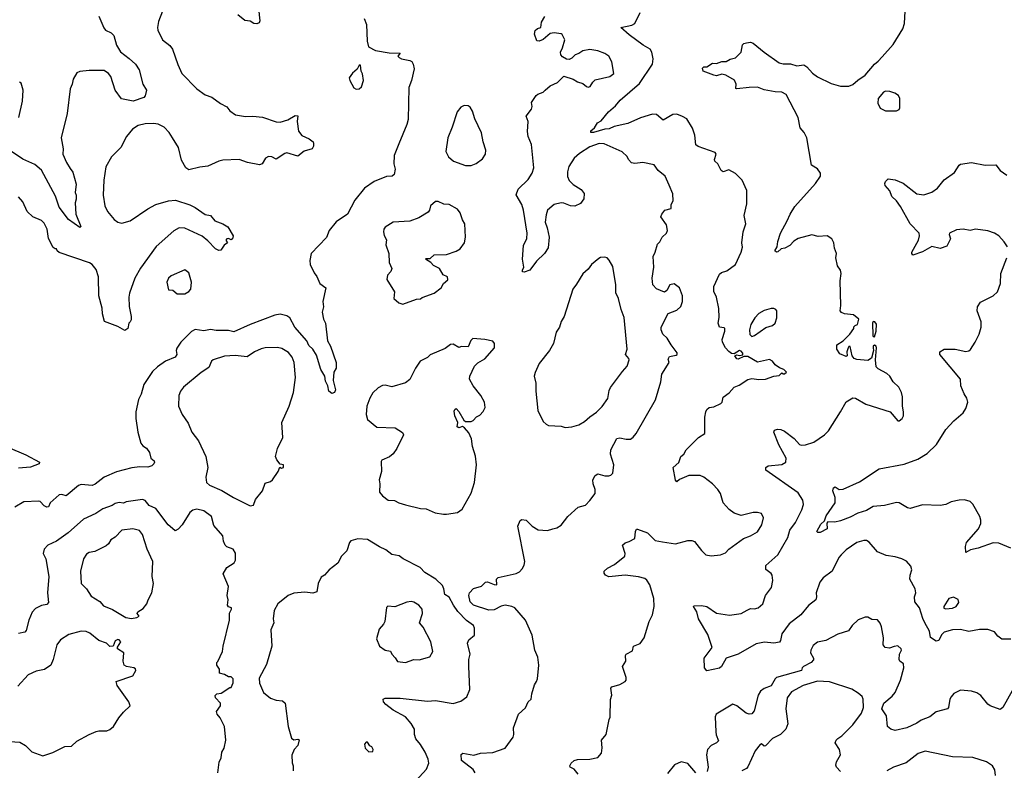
# Model space of a CAD drawing. Extents: x 1954683 to 2060285, y 904798 to 1016299.
# Tile 167 of 256: x 2044605 to 2051826, y 940963 to 946472. Entities that reach past the tile are written whole.
import ezdxf

# ---------------------------------------------------------------- set-up
doc = ezdxf.new("R2010")
doc.units = 0

msp = doc.modelspace()

# ---------------------------------------------------------------- linework, layer by layer
at = {"layer": '0CON10XD'}
for points in [[(2045185, 946497.5), (2045222.6, 946412.6), (2045235, 946396), (2045275, 946375.7), (2045295.4, 946355.4), (2045315.5, 946285), (2045345, 946235.8), (2045408.7, 946188.7), (2045454, 946145), (2045482, 946105), (2045508.3, 945998.3), (2045534.2, 945955), (2045525.7, 945914.3), (2045515, 945901.2), (2045436.1, 945873.9), (2045351.7, 945891.7), (2045305, 945956.2), (2045272.5, 946055), (2045256.3, 946076.3), (2045225, 946098.5), (2045115, 946099.1), (2045045, 946092), (2045025, 946081.2), (2044995.8, 946035), (2044990, 946000), (2044974, 945965), (2044951.9, 945785), (2044910, 945605), (2044924, 945525), (2044922, 945485), (2044947.1, 945425), (2044975, 945380), (2044993.9, 945353.9), (2045020, 945265), (2045012.5, 945205), (2045020, 945185), (2045020, 945155), (2045012, 945128), (2045016, 945045), (2045053.3, 944955), (2045045, 944946.7), (2044963.1, 945005), (2044895, 945095.7), (2044867, 945177), (2044765, 945367.1), (2044715, 945410.5), (2044628.9, 945448.9), (2044544.4, 945504.4)], [(2045653.3, 946535), (2045622, 946458), (2045615.8, 946415), (2045618, 946395), (2045653.3, 946325), (2045705, 946282.9), (2045726.5, 946255), (2045764.5, 946144.5), (2045795, 946076.7), (2045905, 945964), (2045965, 945922), (2046012.7, 945902.7), (2046077.7, 945857.7), (2046125, 945833.3), (2046145, 945803.3), (2046187.5, 945775), (2046261.7, 945761.7), (2046315.6, 945764.4), (2046385, 945757.1), (2046485, 945722.9), (2046515, 945720), (2046571.5, 945738.5), (2046625, 945770), (2046645, 945767.5), (2046640, 945725), (2046650, 945655), (2046675, 945622), (2046727.6, 945597.6), (2046757.5, 945575), (2046760, 945565), (2046760, 945545), (2046750, 945525), (2046691.7, 945508.3), (2046645, 945470), (2046565, 945494.2), (2046548.8, 945491.2), (2046485, 945447.5), (2046455, 945466.7), (2046430.7, 945469.3), (2046407.5, 945455), (2046382.5, 945415), (2046363.6, 945406.4), (2046274.3, 945424.3), (2046215, 945446), (2046095, 945442), (2046065, 945434.2), (2045985, 945396.7), (2045925, 945390.8), (2045845, 945370), (2045824.2, 945384.2), (2045790.9, 945440.9), (2045768.6, 945535), (2045725.8, 945605.8)], [(2046355.4, 946555), (2046367, 946463), (2046360, 946450), (2046345, 946441.2), (2046322.5, 946445), (2046295, 946460.8), (2046255, 946467.1), (2046205, 946508.6)], [(2048515, 942736.2), (2048545, 942743.3), (2048575, 942763.3), (2048624.5, 942825.5), (2048700, 942895), (2048755, 942910), (2048787.4, 942942.6), (2048824.2, 942995), (2048824.2, 943025), (2048810, 943065), (2048807.5, 943095), (2048825, 943126.7), (2048845, 943138), (2048895, 943123.3), (2048925, 943123.5), (2048940.9, 943129.1), (2048955, 943143.3), (2048962.9, 943205), (2048937.7, 943282.3), (2048939.2, 943315), (2048985, 943398), (2049005, 943404.2), (2049053, 943393), (2049085, 943393.3), (2049105, 943407.5), (2049125, 943434.2), (2049268.7, 943681.3), (2049305.8, 943815), (2049315, 943870), (2049368.5, 943955), (2049361.7, 943981.7), (2049370.4, 943999.6), (2049418.9, 944011.1), (2049425.6, 944015), (2049427.1, 944027.1), (2049382.5, 944085), (2049354.3, 944134.3), (2049322, 944165), (2049310, 944195), (2049310, 944215), (2049360, 944315), (2049425, 944340.8), (2049452.6, 944367.4), (2049466.2, 944405), (2049466.7, 944445), (2049443.7, 944503.7), (2049405, 944532.7), (2049373.3, 944526.7), (2049351.8, 944485), (2049335, 944471.8), (2049275, 944495.7), (2049249.4, 944525), (2049244.4, 944575), (2049255.6, 944655), (2049250, 944735), (2049265.8, 944765), (2049282, 944825), (2049298.8, 944841.2), (2049316.7, 944875), (2049348, 944905), (2049356, 944925), (2049347.7, 944967.7), (2049306.7, 945025), (2049313.8, 945045), (2049335.9, 945074.1), (2049382.5, 945087.5), (2049383.3, 945115), (2049397.7, 945142.3), (2049393.8, 945195), (2049368.1, 945258.1), (2049338, 945325), (2049288, 945365), (2049257.5, 945407.5), (2049175, 945424.4), (2049115, 945416.9), (2049092.1, 945422.1), (2049068.8, 945445), (2049058.8, 945468.8), (2049023, 945503), (2048891.2, 945561.2), (2048855, 945563.7), (2048785, 945540), (2048709.8, 945490.2), (2048671.3, 945455), (2048632, 945395), (2048621.5, 945355), (2048622.6, 945322.6), (2048635, 945291.4), (2048665, 945263.1), (2048722, 945225), (2048745, 945196.7), (2048741.7, 945158.3), (2048717.3, 945122.7), (2048675, 945104.2), (2048645, 945106), (2048595, 945125.8), (2048575, 945127.5), (2048525, 945115.6), (2048476.2, 945075), (2048465, 945040), (2048458, 944985), (2048474.3, 944945), (2048487.1, 944877.1), (2048481.4, 944798.6), (2048454.3, 944755.7), (2048395, 944700), (2048345, 944633.3), (2048305, 944618.8), (2048292, 944622), (2048291.2, 944635), (2048301.2, 944655), (2048292.9, 944715), (2048300, 944815), (2048324.4, 944865.6), (2048326.5, 944905), (2048300.4, 945075), (2048286.8, 945116.8), (2048246.1, 945186.1), (2048260.9, 945229.1), (2048335, 945298.8), (2048364.3, 945345), (2048375.5, 945385), (2048357.4, 945557.4), (2048333.3, 945615), (2048328.3, 945651.7), (2048334, 945725), (2048318.6, 945765), (2048358.2, 945815), (2048363.6, 945835), (2048359.4, 945865), (2048392, 945915), (2048405, 945926), (2048445, 945940), (2048457.5, 945955), (2048495, 945988), (2048548.8, 946011.2), (2048595, 946056.7), (2048665, 946036.7), (2048695, 946016.2), (2048734.2, 946004.2), (2048761.2, 945981.2), (2048775, 945976.7), (2048787.7, 945982.3), (2048807.5, 946015), (2048825, 946030), (2048934, 946056), (2048961.7, 946078.3), (2048946.4, 946163.6), (2048925.6, 946205.6), (2048896.7, 946225), (2048845, 946242.9), (2048785, 946252.5), (2048735.9, 946244.1), (2048705, 946223.8), (2048677.5, 946215), (2048655, 946190), (2048635, 946180), (2048615, 946182.5), (2048585, 946200), (2048573.3, 946215), (2048570, 946235), (2048586.7, 946265), (2048602.5, 946325), (2048583.6, 946363.6), (2048575, 946368.8), (2048525, 946375.7), (2048495, 946370), (2048445, 946325.8), (2048415, 946314), (2048398, 946318), (2048380.8, 946365), (2048385.9, 946394.1), (2048401.7, 946408.3), (2048426.7, 946415), (2048430.8, 946455), (2048456, 946495)], [(2049075, 946360.5), (2049012.5, 946415), (2049095, 946433.3), (2049116.4, 946443.6), (2049155, 946526.2)], [(2050215.6, 944794.4), (2050190.6, 944789.4), (2050165, 944768.8), (2050155, 944766.7), (2050143.8, 944775), (2050160, 944805), (2050163.8, 944845), (2050184.2, 944905), (2050234.4, 944995), (2050254.4, 945045), (2050289.3, 945100.7), (2050440.5, 945269.5), (2050477.5, 945325), (2050477, 945347), (2050455, 945377.5), (2050412.5, 945405), (2050378, 945605), (2050358, 945645), (2050329.5, 945679.5), (2050315.3, 945755.3), (2050225, 945924.4), (2050195, 945940.4), (2050145, 945942.7), (2050065, 945957.9), (2050015, 945976.4), (2049954.4, 945975.6), (2049863.8, 945963.8), (2049857.5, 945967.5), (2049858.6, 945998.6), (2049847.8, 946027.8), (2049783.8, 946065), (2049755, 946073.1), (2049715, 946060.8), (2049695, 946064.2), (2049617.5, 946095), (2049613.6, 946116.4), (2049623, 946127), (2049645, 946127.5), (2049685, 946153.3), (2049715, 946150), (2049755, 946166.7), (2049785, 946166.7), (2049815, 946183.3), (2049855, 946193.3), (2049897, 946233), (2049905, 946287.5), (2049915, 946297.5), (2049935, 946303.3), (2049965, 946306.7), (2049985, 946300), (2050065, 946234), (2050175, 946156.9), (2050205, 946148.9), (2050258.3, 946148.3), (2050305, 946134.4), (2050355, 946140), (2050377, 946127), (2050420.2, 946080.2), (2050455, 946052.9), (2050555, 946003.1), (2050625, 945984.4), (2050685, 945984), (2050714.1, 945995.9), (2050751.2, 946028.8), (2050805.7, 946064.3), (2050873, 946147), (2050901.7, 946168.3), (2050929.2, 946200.8), (2051010.3, 946289.7), (2051081.2, 946405), (2051093.8, 946445), (2051098, 946535)], [(2047130.7, 946480.7), (2047147.3, 946437.3), (2047153.8, 946313.8), (2047163.9, 946273.9), (2047215, 946245.6), (2047315, 946230), (2047395, 946226.7), (2047377.5, 946205), (2047386.7, 946195), (2047405, 946184.3), (2047465, 946173.8), (2047480, 946165), (2047491.2, 946145), (2047497.7, 946112.3), (2047478, 946025), (2047459.2, 945975), (2047455, 945740), (2047445, 945702.5), (2047385, 945560), (2047352, 945475), (2047349.2, 945415), (2047358, 945375), (2047350, 945335), (2047335.7, 945324.3), (2047295, 945320.6), (2047203.3, 945285), (2047133.4, 945236.6), (2047062.2, 945147.8), (2047010, 945045), (2046925, 944988), (2046874.3, 944925.7), (2046855, 944873.8), (2046743.3, 944755), (2046733.3, 944705), (2046736.2, 944675), (2046764.3, 944614.3), (2046785, 944587.5), (2046805.9, 944535.9), (2046850, 944505), (2046827, 944403), (2046833.3, 944365), (2046824, 944325), (2046833, 944273), (2046847.5, 944245), (2046863.1, 944115), (2046884.3, 944075), (2046926.2, 943955), (2046926.7, 943915), (2046907.5, 943885), (2046903.9, 943823.9), (2046921.2, 943755), (2046912.5, 943735), (2046895, 943729.2), (2046871.4, 943745), (2046865.8, 943785), (2046848.7, 943818.7), (2046842, 943855), (2046813.9, 943903.9), (2046780.8, 944010.8), (2046754, 944054), (2046725, 944081.9), (2046709.5, 944115), (2046623.8, 944215), (2046585, 944284.3), (2046565, 944299.6), (2046515, 944310), (2046476.1, 944303.9), (2046295, 944234.5), (2046175, 944180.6), (2046135, 944190), (2046045, 944190.6), (2046005, 944198.8), (2045955, 944187.5), (2045892, 944198), (2045865, 944183.8), (2045787.5, 944105), (2045757.9, 944062.1), (2045752.9, 944045), (2045756.4, 944015), (2045745, 943995.6), (2045674, 943965), (2045616.2, 943925), (2045579.7, 943890.3), (2045515.8, 943795), (2045495.7, 943724.3), (2045476, 943685), (2045456.2, 943595), (2045456, 943545), (2045470, 943445), (2045493.9, 943363.9), (2045507.5, 943345), (2045535, 943326.7), (2045556.7, 943295), (2045566.7, 943255), (2045590, 943235), (2045593.8, 943225), (2045588.8, 943211.2), (2045572.7, 943197.3), (2045545, 943187.5), (2045485, 943189.4), (2045426.8, 943183.2), (2045315.5, 943154.5), (2045225, 943114.3), (2045158, 943062), (2045137.2, 943052.8), (2045055, 943060.9), (2045036.7, 943053.3), (2044945, 942976.7), (2044915, 942987.8), (2044895, 942985.7), (2044829.2, 942925), (2044815, 942896.2), (2044805, 942894.3), (2044785, 942904.4), (2044755.8, 942935), (2044745, 942938.2), (2044635, 942934), (2044568, 942895)], [(2048700, 940935), (2048670.3, 940970.3), (2048642.5, 940985), (2048640, 940995), (2048650, 941015), (2048672.5, 941035), (2048695, 941041.2), (2048785, 941045.7), (2048844.1, 941055.9), (2048872.4, 941087.6), (2048877.1, 941127.1), (2048871.9, 941185), (2048906.7, 941225), (2048927.5, 941335), (2048936.1, 941353.9), (2048937, 941483), (2048947.5, 941515), (2048940, 941565), (2048947.5, 941575), (2049005, 941592), (2049045.9, 941614.1), (2049053.3, 941625), (2049053.3, 941645), (2049043.8, 941673.8), (2049026.7, 941725), (2049050, 941765), (2049047.5, 941805), (2049052.5, 941815), (2049099.5, 941840.5), (2049106, 941874), (2049155, 941893.8), (2049184.2, 941935.8), (2049222, 942055), (2049246.8, 942103.2), (2049258.1, 942165), (2049254.4, 942225), (2049225.5, 942325), (2049205, 942358), (2049190, 942370), (2049142.6, 942382.6), (2049045, 942395.4), (2048925, 942381.9), (2048900, 942395), (2048890.7, 942410.7), (2048892, 942425), (2048915, 942445.8), (2048966.6, 942473.4), (2049043.3, 942535), (2049046.2, 942555), (2049026.7, 942615), (2049045, 942633.3), (2049075, 942641.2), (2049115.8, 942664.2), (2049120, 942715), (2049128, 942732), (2049135, 942734), (2049208, 942705), (2049265, 942649.2), (2049318.8, 942638.8), (2049415, 942624), (2049505, 942648.8), (2049535, 942650), (2049555, 942641.2), (2049605.7, 942575.7), (2049637.5, 942545), (2049675, 942536), (2049743.8, 942543.8), (2049780.5, 942559.5), (2049804.4, 942585.6), (2049912.5, 942665), (2049965, 942683.8), (2050015, 942713.8), (2050048.8, 942765), (2050058.8, 942815), (2050045, 942846.7), (2050015, 942856.2), (2049985, 942856), (2049895, 942832.5), (2049845, 942850), (2049807, 942877), (2049763.3, 942925), (2049743.8, 942995), (2049725, 943023.3), (2049685.7, 943065.7), (2049622.5, 943115), (2049595, 943126), (2049512.3, 943127.7), (2049445, 943097.5), (2049425, 943080), (2049413.6, 943093.6), (2049397.5, 943185), (2049438.3, 943221.7), (2049453.8, 943265), (2049475, 943282.5), (2049492.5, 943315), (2049582.5, 943405), (2049630, 943435), (2049628.8, 943555), (2049635.9, 943594.1), (2049645, 943610), (2049662.5, 943625), (2049695, 943630), (2049746.7, 943655), (2049756.7, 943665), (2049765, 943702.5), (2049807.7, 943732.3), (2049845, 943774), (2049880.3, 943789.7), (2049945, 943832), (2049975, 943838), (2050025, 943831.2), (2050075, 943833.3), (2050135, 943856.7), (2050175, 943860), (2050195, 943880), (2050203, 943873), (2050215, 943873.3), (2050227.5, 943885), (2050210, 943905), (2050177.5, 943917.5), (2050145, 943940), (2050126, 943965), (2050105, 943978.6), (2050015, 943957.5), (2049945, 944000), (2049915, 944000), (2049875, 943980), (2049865, 943982.5), (2049850, 944005), (2049865, 944012.5), (2049885, 944007.5), (2049908.3, 944011.7), (2049907.5, 944025), (2049895, 944040), (2049885, 944043.3), (2049845, 944020), (2049825, 944022.5), (2049805, 944037.5), (2049780, 944065), (2049758, 944105), (2049756, 944125), (2049776, 944185), (2049776.7, 944205), (2049771.7, 944211.7), (2049737.5, 944215), (2049726.7, 944245), (2049734.1, 944285.9), (2049733.3, 944353.3), (2049715.8, 944435), (2049696.7, 944476.7), (2049696.8, 944515), (2049737.1, 944605), (2049752.4, 944617.6), (2049791.2, 944628.8), (2049853.3, 944675), (2049896.2, 944765), (2049906.7, 944803.3), (2049900.8, 944835), (2049911.2, 944915), (2049930.8, 944975), (2049917.5, 945035), (2049938.8, 945121.2), (2049937.7, 945217.7), (2049904.1, 945294.1), (2049855, 945343.3), (2049805, 945371.2), (2049765, 945356.7), (2049750, 945365), (2049725, 945413.3), (2049703.8, 945435), (2049701.2, 945445), (2049712, 945485), (2049706.6, 945496.6), (2049581.4, 945541.4), (2049563.8, 945553.8), (2049555.7, 945625), (2049540, 945675), (2049498, 945745), (2049465, 945762.5), (2049425, 945779.2), (2049395, 945777.5), (2049325, 945734.2), (2049276.1, 945776.1), (2049245, 945777.7), (2049157.6, 945752.4), (2049065, 945710.4), (2048965, 945687.8), (2048929, 945671), (2048895, 945668.3), (2048813.2, 945643.2), (2048794, 945645), (2048794.5, 945655.5), (2048820.2, 945679.8), (2048843.2, 945715), (2048869.3, 945730.7), (2048922.7, 945795), (2048975, 945839.1), (2049009.5, 945880.5), (2049150.7, 946005), (2049246, 946145), (2049250, 946185), (2049241.2, 946235), (2049228.8, 946255), (2049176.2, 946285), (2049075, 946360.5)], [(2047071.7, 945961.7), (2047095, 945964.2), (2047111.2, 945978.8), (2047126, 946025), (2047118, 946075), (2047108.8, 946095), (2047105, 946137.5), (2047095, 946137.5), (2047080.5, 946109.5), (2047045, 946080), (2047021.2, 946045), (2047026, 946025), (2047055, 945972.5), (2047071.7, 945961.7)], [(2044598.1, 945755), (2044626.5, 945875), (2044630.6, 945955), (2044615, 946006.2), (2044604.1, 946014.1)], [(2051035, 945803.8), (2051055, 945812.5), (2051060, 945825), (2051060, 945895), (2051050, 945915), (2051023.9, 945933.9), (2050986.1, 945946.1), (2050955, 945946.7), (2050939.3, 945940.7), (2050900, 945895), (2050898.8, 945858.8), (2050915, 945822.5), (2050953.9, 945803.9), (2051035, 945803.8)], [(2047915, 945403.3), (2047953.6, 945416.4), (2047999.5, 945450.5), (2048021.2, 945485), (2048023.8, 945515), (2048004, 945575), (2047991.7, 945641.7), (2047943.3, 945745), (2047925, 945800), (2047909.3, 945829.3), (2047895, 945840), (2047865, 945842.5), (2047840.7, 945829.3), (2047812.5, 945795), (2047777.3, 945682.7), (2047744.2, 945605), (2047730.8, 945505), (2047748.8, 945465), (2047787.5, 945435), (2047875, 945403.3), (2047915, 945403.3)], [(2045725.8, 945605.8), (2045701.5, 945645), (2045665, 945684.5), (2045620, 945705), (2045585, 945710.3), (2045525, 945708.2), (2045473.8, 945695), (2045431.1, 945668.9), (2045389.2, 945615), (2045346.8, 945533.2), (2045277.5, 945465), (2045237, 945393), (2045222.2, 945295), (2045217.1, 945185), (2045228.5, 945105), (2045248.5, 945065), (2045298.6, 945005), (2045325, 944985.6), (2045355, 944978.9), (2045414.6, 944995.4), (2045545, 945084.5), (2045603.8, 945115), (2045695, 945143.1), (2045746.8, 945146.8), (2045853.2, 945113.2), (2045892.7, 945092.7), (2045965, 945042.9), (2046005, 945035.8), (2046035, 944995.6), (2046095, 944973.8), (2046132.3, 944952.3), (2046170, 944885), (2046166.7, 944865), (2046155, 944856.7), (2046135, 944866.7), (2046123.3, 944865), (2046116.7, 944855), (2046130, 944835), (2046103.4, 944816.6), (2046079.1, 944780.9), (2046065, 944777.5), (2046040.7, 944790.7), (2045985, 944850), (2045942.7, 944882.7), (2045815, 944941.5), (2045775, 944944.1), (2045735, 944921.4), (2045605, 944807.9), (2045491.1, 944648.9), (2045450.4, 944575), (2045410.8, 944465), (2045405.9, 944435.9), (2045407.5, 944367.5), (2045422.5, 944295), (2045421.7, 944268.3), (2045414.2, 944255), (2045406.2, 944245), (2045397.5, 944205), (2045375, 944190), (2045325, 944219.2), (2045226.1, 944256.1), (2045212.3, 944312.3), (2045209.4, 944355), (2045186.2, 944445), (2045183.8, 944585), (2045165, 944637.8), (2045135.6, 944675), (2045117.4, 944687.4), (2044895, 944764.2), (2044880, 944775), (2044875, 944790), (2044865, 944790), (2044850.7, 944800.7), (2044816.8, 944866.8), (2044806.9, 944935), (2044785, 944978.6), (2044765, 944998.1), (2044700, 945025), (2044658.8, 945065), (2044626.6, 945136.6), (2044595, 945172)], [(2051849.1, 944805), (2051825, 944842.2), (2051785.7, 944885.7), (2051755, 944904.6), (2051705, 944922.1), (2051615, 944934.3), (2051575, 944924.2), (2051525, 944935.6), (2051475, 944930), (2051424.2, 944905), (2051420.8, 944895), (2051432, 944865), (2051405, 944811.2), (2051355, 944792.2), (2051295, 944807.5), (2051225, 944768.6), (2051153.9, 944743.9), (2051146.7, 944755), (2051148.8, 944765), (2051197.1, 944855), (2051204.5, 944885), (2051202.5, 944905), (2051135.5, 944975), (2051065, 945101.2), (2051035, 945142), (2051000.6, 945175), (2050985.6, 945215.6), (2050953.3, 945255), (2050949.3, 945269.3), (2050954.6, 945285), (2050975, 945303.3), (2051025, 945298), (2051085, 945271.4), (2051185, 945193.1), (2051235, 945186.2), (2051295, 945206.4), (2051335.3, 945234.7), (2051385, 945297.5), (2051459.7, 945350.3), (2051494.4, 945405.6), (2051505, 945410.8), (2051585, 945424), (2051685, 945404.2), (2051765, 945408), (2051795, 945364.2), (2051845, 945330)], [(2047415, 944383.8), (2047515, 944421.2), (2047545, 944424), (2047556.2, 944433.8), (2047643.3, 944465), (2047695.9, 944504.1), (2047712.5, 944535), (2047745, 944562.5), (2047742.5, 944585), (2047710.5, 944600.5), (2047683.3, 944645), (2047639.3, 944669.3), (2047620, 944690), (2047580, 944715), (2047585, 944720), (2047615, 944720), (2047645, 944747.5), (2047735, 944748.8), (2047805, 944772.5), (2047835, 944790.8), (2047867.1, 944835), (2047874.3, 944875), (2047868.8, 944975), (2047852.7, 945002.7), (2047836.2, 945055), (2047815, 945082), (2047755, 945116), (2047715, 945118.8), (2047675, 945138.8), (2047655, 945138), (2047616.7, 945105), (2047611.2, 945075), (2047599.7, 945060.3), (2047531.2, 945018.8), (2047465, 944994), (2047345, 944987.1), (2047285, 944950), (2047274.3, 944935), (2047272.9, 944915), (2047278.3, 944888.3), (2047295.9, 944855.9), (2047290.5, 944820.5), (2047312.5, 944755), (2047315, 944690), (2047333.3, 944645), (2047326.2, 944625), (2047301.9, 944598.1), (2047298, 944565), (2047352.5, 944475), (2047347.5, 944425), (2047385, 944393.3), (2047415, 944383.8)], [(2051875, 941926.2), (2051807.5, 941925), (2051777.3, 941947.3), (2051755, 941979.2), (2051705, 941996.7), (2051645, 941995.7), (2051565, 941981.2), (2051505, 941996), (2051445, 941994), (2051385, 941976), (2051365, 941956.7), (2051345, 941916.7), (2051325, 941910), (2051285, 941936.7), (2051277.1, 941985), (2051244.2, 942044.2), (2051227.8, 942077.8), (2051205, 942155.7), (2051170.4, 942200.4), (2051166.9, 942235), (2051178.1, 942265), (2051172.2, 942295), (2051133.1, 942365), (2051134.5, 942395.5), (2051148.6, 942435), (2051140.3, 942460.3), (2051107.5, 942497.5), (2051075, 942514.2), (2051025, 942530.6), (2050960.2, 942540.2), (2050895, 942566.2), (2050835, 942636.7), (2050815, 942648.8), (2050795, 942650), (2050745, 942633.8), (2050665, 942582), (2050629.2, 942545), (2050612.9, 942525), (2050564.4, 942425.6), (2050498.6, 942375), (2050473.3, 942345), (2050445.6, 942265), (2050448.9, 942235), (2050444.3, 942215), (2050388.7, 942171.3), (2050334.5, 942105), (2050248.3, 942038.3), (2050195.5, 941965), (2050185.5, 941914.5), (2050176.7, 941903.3), (2050135, 941895.6), (2050067, 941903), (2050005, 941891.9), (2049875, 941816.5), (2049786.7, 941785), (2049752, 941725), (2049738.3, 941711.7), (2049645, 941692.1), (2049626.9, 941715), (2049624.4, 941785), (2049684, 941865), (2049650.7, 941960.7), (2049584.2, 942075), (2049570, 942125), (2049547.5, 942165), (2049550, 942170), (2049605, 942172.5), (2049645, 942164), (2049715, 942117.1), (2049810.9, 942100.9), (2049895, 942113.3), (2049940.7, 942139.3), (2049965, 942150.4), (2049995, 942148.5), (2050020, 942155), (2050055.6, 942185), (2050074.3, 942245), (2050117.5, 942305), (2050127.8, 942355), (2050123.5, 942395), (2050115, 942408.6), (2050077.8, 942437.8), (2050077.5, 942465), (2050165.4, 942545), (2050238.6, 942671.4), (2050254.2, 942725.8), (2050295, 942781.1), (2050342.1, 942875), (2050352.7, 942915), (2050347.8, 942945), (2050315, 942999.4), (2050076.2, 943165), (2050076.7, 943185), (2050095, 943197.1), (2050195, 943208.1), (2050224.4, 943225.6), (2050226.4, 943255), (2050172.1, 943352.1), (2050136, 943445), (2050141.4, 943458.6), (2050163, 943467), (2050187.5, 943465), (2050215, 943452), (2050285, 943398), (2050324, 943355), (2050335, 943350), (2050367.9, 943352.1), (2050428.8, 943371.2), (2050506.7, 943425), (2050536.7, 943455), (2050625.7, 943594.3), (2050665, 943667.5), (2050715, 943696.2), (2050735, 943693.8), (2050809.5, 943649.5), (2050990, 943595), (2051045, 943527.5), (2051055, 943527.5), (2051077.5, 943545), (2051086.7, 943565), (2051087.5, 943595), (2051080, 943635), (2051080, 943705), (2051072, 943735), (2051051.2, 943775), (2051010, 943815), (2050986.7, 943855), (2050963.3, 943875), (2050899.7, 943909.7), (2050886, 943925), (2050881.1, 943975), (2050887.8, 944065), (2050885, 944076.9), (2050875, 944082.5), (2050864.4, 944075.6), (2050863.1, 944063.1), (2050865.8, 944045), (2050851.8, 943988.2), (2050825, 943970.6), (2050745, 943978.2), (2050725.5, 943985.5), (2050710, 944005), (2050695, 944072.5), (2050685, 944073.3), (2050680.8, 944065), (2050671.9, 944035), (2050674.1, 944005.9), (2050665, 943999.2), (2050618.7, 944018.7), (2050597.1, 944055), (2050598, 944085), (2050644, 944115), (2050693.8, 944165), (2050722.5, 944205), (2050722.5, 944217.5), (2050731.7, 944228.3), (2050750, 944235), (2050760, 944275), (2050720, 944305), (2050654.2, 944314.2), (2050632.9, 944322.9), (2050621.2, 944335), (2050626, 944375), (2050621.4, 944555), (2050629.5, 944609.5), (2050623.9, 944633.9), (2050603.8, 944665), (2050591.2, 944725), (2050596.2, 944755), (2050581.2, 944795), (2050576.2, 944835), (2050560, 944865), (2050525.9, 944885.9), (2050461.2, 944881.2), (2050414.2, 944894.2), (2050315, 944867.1), (2050283, 944847), (2050253.3, 944815), (2050215.6, 944794.4)], [(2048605, 943480), (2048655, 943484), (2048705, 943497.5), (2048748, 943522), (2048785, 943557.5), (2048835, 943590.8), (2048877, 943633), (2048917, 943693), (2048928.3, 943751.7), (2048938, 943772), (2049025, 943891.2), (2049060.9, 943929.1), (2049074.3, 943975), (2049072.9, 943985), (2049047.8, 944015), (2049060, 944055), (2049036.9, 944286.9), (2049015.8, 944345), (2048997.5, 944425), (2048977.3, 944467.3), (2048975.7, 944525.7), (2048955, 944660), (2048928.3, 944708.3), (2048913.6, 944723.6), (2048895, 944730), (2048865, 944726.7), (2048851.7, 944718.3), (2048798.8, 944675), (2048775, 944641.2), (2048735, 944606.2), (2048689.4, 944530.6), (2048660.8, 944495), (2048598.6, 944295), (2048576, 944256), (2048563.1, 944215), (2048540, 944180), (2048518.6, 944095), (2048490.8, 944045), (2048415, 943948.8), (2048385, 943883.3), (2048378.6, 943855), (2048390, 943805), (2048389.4, 943745), (2048405.8, 943605), (2048445, 943522.5), (2048465, 943502.5), (2048483.6, 943493.6), (2048575, 943488), (2048605, 943480)], [(2051875, 942593.3), (2051785, 942629.4), (2051745, 942631.9), (2051635, 942592.5), (2051579.1, 942580.9), (2051545, 942562.5), (2051541.1, 942605), (2051547.5, 942635), (2051637.1, 942735), (2051654.2, 942775), (2051655, 942800), (2051646, 942825), (2051595.5, 942915.5), (2051575.5, 942935.5), (2051535, 942948.1), (2051495, 942946.7), (2051435, 942934.4), (2051396.1, 942913.9), (2051355, 942906.2), (2051225, 942910.8), (2051135, 942884.2), (2051115, 942889.2), (2051055, 942925.6), (2051035, 942927.5), (2050946.4, 942906.4), (2050865, 942899.3), (2050815, 942868.9), (2050750.9, 942849.1), (2050695, 942820), (2050625, 942794.2), (2050583.9, 942783.9), (2050532.5, 942787.5), (2050523.6, 942776.4), (2050525.7, 942734.3), (2050475, 942708), (2050458.3, 942708.3), (2050451.2, 942715), (2050480.9, 942769.1), (2050506.2, 942793.8), (2050519.1, 942830.9), (2050586, 942925), (2050585.7, 942965), (2050568, 943015), (2050574.2, 943035.8), (2050585, 943043.8), (2050615, 943023.3), (2050645, 943026.7), (2050765, 943080), (2050907.5, 943175), (2051091.3, 943208.7), (2051192.3, 943247.7), (2051261.4, 943288.6), (2051328.9, 943355), (2051396, 943465), (2051455, 943528.8), (2051525, 943586.7), (2051545, 943617.5), (2051558, 943665), (2051551.2, 943695), (2051531.2, 943725), (2051506.7, 943785), (2051504, 943835), (2051353.8, 944015), (2051352.5, 944035), (2051385, 944053.8), (2051465, 944052.9), (2051545, 944036), (2051565, 944041.2), (2051577.3, 944052.7), (2051613.4, 944106.6), (2051640.5, 944165), (2051655.6, 944215), (2051655.6, 944255), (2051628, 944335), (2051630, 944365), (2051652.1, 944397.9), (2051745, 944444.4), (2051775.4, 944474.6), (2051797.5, 944535), (2051799.8, 944610.2), (2051845.6, 944724.4)], [(2045815, 944460), (2045845, 944477.5), (2045860, 944495), (2045864.2, 944545), (2045846, 944615), (2045815, 944636.2), (2045715, 944591.2), (2045696.7, 944575), (2045683.3, 944545), (2045695, 944490), (2045727.7, 944487.7), (2045760.7, 944460.7), (2045815, 944460)], [(2049975, 944147.5), (2049995, 944153.3), (2050077.7, 944212.3), (2050125, 944228.8), (2050145.8, 944244.2), (2050157.5, 944285), (2050157.5, 944335), (2050150, 944345), (2050135, 944352.5), (2050115, 944352.5), (2050065, 944338), (2050025, 944316.7), (2049996.7, 944285), (2049966.7, 944235), (2049957.5, 944195), (2049960.7, 944160.7), (2049975, 944147.5)], [(2050875, 944144.2), (2050885.5, 944185), (2050888.3, 944238.3), (2050877.5, 944255), (2050865, 944257.5), (2050858.8, 944245), (2050862.5, 944155), (2050865, 944147.5), (2050875, 944144.2)], [(2047712.3, 942842.3), (2047735, 942844), (2047815, 942856.2), (2047849.7, 942880.3), (2047915, 942997.5), (2047939.2, 943075), (2047955.6, 943205), (2047947.9, 943267.9), (2047925, 943340), (2047919.2, 943395), (2047899.7, 943439.7), (2047867.7, 943477.7), (2047853, 943487), (2047825, 943477.5), (2047812.5, 943485), (2047817.5, 943515), (2047796, 943565), (2047792, 943598), (2047795, 943610), (2047805, 943617.5), (2047825, 943597.5), (2047862.3, 943532.3), (2047875, 943523.8), (2047915, 943523.8), (2047930.7, 943529.3), (2047955, 943557.5), (2047979.3, 943570.7), (2048003, 943597), (2048017.5, 943625), (2048012.5, 943665), (2047987.5, 943715), (2047930, 943785), (2047903.3, 943835), (2047906.7, 943855), (2047941.2, 943928.8), (2047965.9, 943954.1), (2048015, 943983.8), (2048087.3, 944062.7), (2048088, 944095), (2048075, 944113.3), (2048015, 944124), (2047928.3, 944131.7), (2047913, 944117), (2047895, 944070), (2047845, 944072.5), (2047825, 944066.7), (2047785, 944091.2), (2047765, 944088.8), (2047725, 944058.8), (2047615, 944012.5), (2047595, 943992.5), (2047542.5, 943965), (2047506.4, 943913.6), (2047465, 943832.5), (2047435, 943806.7), (2047335, 943778), (2047285, 943789.4), (2047265, 943786.7), (2047235, 943770), (2047195.3, 943734.7), (2047171.8, 943695), (2047150, 943635), (2047144.6, 943575), (2047155, 943537.5), (2047225, 943482.2), (2047357.7, 943477.7), (2047411.7, 943441.7), (2047418.8, 943425), (2047370.8, 943325), (2047345, 943286.2), (2047316.6, 943263.4), (2047261.7, 943238.3), (2047255, 943230), (2047257.5, 943155), (2047240, 943095), (2047246.7, 943065), (2047244.1, 943004.1), (2047265, 942976.7), (2047306.7, 942946.7), (2047354.1, 942944.1), (2047385, 942926), (2047435, 942911.2), (2047543.9, 942883.9), (2047585, 942882), (2047652.4, 942852.4), (2047712.3, 942842.3)], [(2046295, 942903.8), (2046320, 942910), (2046335, 942950), (2046385.9, 943014.1), (2046405, 943070), (2046445, 943082), (2046460, 943095), (2046500, 943155), (2046511.7, 943188.3), (2046525, 943180), (2046540, 943185), (2046540, 943205), (2046515, 943210), (2046490.8, 943240.8), (2046482, 943265), (2046496, 943325), (2046534, 943405), (2046527.5, 943515), (2046580.6, 943635), (2046611.9, 943735), (2046626.5, 943845), (2046617.3, 943955), (2046603.1, 943995), (2046575, 944030), (2046527.9, 944057.9), (2046495, 944067.1), (2046405, 944063.1), (2046375, 944055.6), (2046326.2, 944035), (2046273.3, 943996.7), (2046185, 944007.9), (2046106.9, 944003.1), (2046023.1, 943976.9), (2046011.9, 943965), (2045990.7, 943919.3), (2045935, 943883.5), (2045806.5, 943775), (2045783.6, 943745), (2045772.5, 943715), (2045768.9, 943635), (2045795.4, 943575.4), (2045841.2, 943511.2), (2045866.2, 943445), (2045915, 943380), (2045969.2, 943265), (2045984, 943185), (2045971.1, 943115), (2045975.6, 943075), (2045996, 943056), (2046087.7, 943017.7), (2046172.5, 942965), (2046295, 942903.8)], [(2044518, 943335), (2044649.4, 943279.4), (2044750, 943225), (2044748.3, 943211.7), (2044685, 943188.2), (2044595, 943180.9)], [(2046058, 940945), (2046066.7, 941023.3), (2046083.3, 941055), (2046088, 941095), (2046104.1, 941125.9), (2046116.7, 941185), (2046106.7, 941285), (2046075, 941347.5), (2046052.5, 941375), (2046047.5, 941395), (2046077.5, 941435), (2046076.7, 941455), (2046040, 941495), (2046038.3, 941511.7), (2046050, 941525), (2046081.7, 941528.3), (2046145, 941570), (2046155, 941570), (2046170, 941605), (2046170, 941635), (2046155, 941650), (2046135, 941650), (2046107, 941667), (2046070, 941675), (2046070, 941705), (2046050, 941735), (2046050, 941755), (2046058.3, 941761.7), (2046092.5, 941835), (2046096.7, 941875), (2046143.3, 942065), (2046143.6, 942116.4), (2046157.5, 942145), (2046157.5, 942155), (2046135, 942163.3), (2046128.8, 942175), (2046133.8, 942215), (2046127.5, 942245), (2046137, 942313), (2046097.5, 942405), (2046125, 942452.5), (2046176.7, 942485), (2046186.7, 942505), (2046186.4, 942556.4), (2046170, 942585), (2046125, 942602.5), (2046112.5, 942615), (2046100, 942645), (2046093.6, 942683.6), (2046028.8, 942758.8), (2046012.5, 942825), (2045955, 942868), (2045905, 942880.8), (2045875, 942872.9), (2045853.3, 942855), (2045795.7, 942765), (2045767.2, 942732.8), (2045745, 942721.2), (2045726.5, 942736.5), (2045694, 942765), (2045603.6, 942883.6), (2045555, 942905.6), (2045525, 942943.6), (2045505, 942951.2), (2045386.6, 942933.4), (2045365, 942923.1), (2045335, 942927.5), (2045305, 942921.2), (2045284.1, 942905.9), (2045215, 942881.4), (2045162.1, 942847.9), (2045073.3, 942805), (2044960, 942705), (2044873.8, 942645), (2044810, 942615), (2044784.3, 942585), (2044777.5, 942555), (2044795.7, 942515), (2044818.9, 942385), (2044809.5, 942265), (2044815.6, 942194.4), (2044805, 942180), (2044765, 942172.7), (2044719.7, 942150.3), (2044695.5, 942124.5), (2044671.4, 942065), (2044651.4, 941988.6), (2044643, 941977), (2044595, 941966.9)], [(2047945.7, 940945), (2047929.5, 940969.5), (2047845, 941034), (2047842, 941078), (2047855, 941088.8), (2047935, 941072.9), (2047985, 941087.5), (2048075, 941092.9), (2048165, 941126.2), (2048223.3, 941205), (2048230, 941225), (2048227.5, 941275), (2048263.3, 941375), (2048315, 941422.5), (2048333.3, 941465), (2048356.7, 941485), (2048360, 941525), (2048379.5, 941590.5), (2048396.2, 941615), (2048401.2, 941635), (2048413.3, 941735), (2048404.1, 941794.1), (2048383.8, 941845), (2048364, 941954), (2048314.2, 942065), (2048235, 942155.8), (2048215, 942165.8), (2048165, 942174.2), (2048135, 942167.5), (2048085, 942140), (2048045, 942138), (2047934.2, 942175), (2047908.8, 942198.8), (2047898, 942245), (2047904, 942265), (2047932.1, 942297.9), (2047991.2, 942315), (2048020, 942345), (2048035, 942345.6), (2048085, 942325.7), (2048105, 942323.8), (2048102, 942365), (2048112.9, 942377.1), (2048245, 942407.8), (2048269.7, 942420.3), (2048288.8, 942441.2), (2048305, 942468.8), (2048309.6, 942495), (2048259.2, 942755), (2048275, 942796.7), (2048286.4, 942803.6), (2048318.3, 942798.3), (2048363.3, 942755), (2048407.7, 942727.7), (2048475, 942723.8), (2048515, 942736.2)], [(2045425, 942076), (2045465, 942084), (2045480, 942095), (2045467.5, 942115), (2045470, 942125), (2045509.5, 942150.5), (2045537.5, 942185), (2045546.7, 942215), (2045574.1, 942265.9), (2045585.7, 942335), (2045575.5, 942385.5), (2045580.9, 942495), (2045538.5, 942585), (2045505, 942693.8), (2045482.7, 942722.7), (2045435, 942735.6), (2045355, 942724.4), (2045304.7, 942675.3), (2045273.5, 942655), (2045255.3, 942624.7), (2045239.4, 942610.6), (2045155, 942568.1), (2045115, 942560.6), (2045095, 942549.4), (2045073.3, 942515), (2045050, 942425), (2045055, 942333.3), (2045094.3, 942295), (2045130, 942240), (2045191.4, 942201.4), (2045220.3, 942170.3), (2045285, 942143.3), (2045383.9, 942083.9), (2045425, 942076)], [(2047509.2, 940885), (2047587.9, 940972.1), (2047604.4, 941015), (2047601.4, 941045), (2047579.4, 941095), (2047545, 941151.2), (2047509.2, 941195), (2047500.8, 941225), (2047500, 941265), (2047476.2, 941306.2), (2047435, 941355.6), (2047343.8, 941403.8), (2047291.2, 941445), (2047274, 941465), (2047270, 941485), (2047285, 941492), (2047395, 941493.5), (2047595, 941470.5), (2047654.4, 941475.6), (2047785, 941454.2), (2047840.6, 941469.4), (2047885, 941501.2), (2047907.1, 941555), (2047898.5, 941725), (2047899.2, 941775), (2047909.2, 941815), (2047888.8, 941895), (2047898.3, 941921.7), (2047940, 941955), (2047940.8, 942005), (2047932.5, 942025), (2047882.3, 942062.3), (2047819, 942129), (2047785.3, 942175), (2047755, 942234.4), (2047722.6, 942252.6), (2047716.6, 942295), (2047705, 942319.5), (2047657.3, 942365), (2047575.7, 942415), (2047540.9, 942450.9), (2047416.7, 942515), (2047387.7, 942537.7), (2047335, 942547.5), (2047290.7, 942580.7), (2047243, 942603), (2047156.4, 942656.4), (2047085, 942661.2), (2047033, 942647), (2047022.5, 942635), (2047005, 942573.3), (2046965.8, 942535), (2046937.6, 942482.4), (2046873.8, 942435), (2046840, 942395), (2046815, 942380), (2046793.6, 942333.6), (2046785, 942273.3), (2046755, 942263.8), (2046695, 942271.2), (2046615, 942263.3), (2046573.9, 942246.1), (2046498.8, 942185), (2046471.2, 942135), (2046463.3, 942075), (2046467.5, 942045), (2046447, 941993), (2046453.3, 941875), (2046415, 941740), (2046360.7, 941639.3), (2046363.6, 941603.6), (2046393.6, 941533.6), (2046445, 941492.5), (2046485, 941477.5), (2046531.7, 941471.7), (2046552.5, 941455), (2046573.9, 941283.9), (2046598.3, 941198.3), (2046615, 941186.2), (2046645, 941192), (2046655, 941187.5), (2046645, 941146), (2046617.1, 941115), (2046601.2, 941075), (2046603, 941017), (2046611.2, 940995), (2046609.3, 940959.3)], [(2051397, 942147), (2051445, 942152), (2051473.3, 942165), (2051493.3, 942195), (2051487.7, 942217.7), (2051453.9, 942233.9), (2051420, 942225), (2051382.5, 942165), (2051383.6, 942153.6), (2051397, 942147)], [(2047435, 941754), (2047495, 941776.2), (2047535, 941774.2), (2047612.5, 941795), (2047634.3, 941835), (2047621.1, 941905), (2047565, 942013.8), (2047536, 942045), (2047559.4, 942115), (2047555.6, 942145.6), (2047531.2, 942175), (2047495, 942197.5), (2047475, 942202), (2047445, 942198), (2047355, 942163.8), (2047305, 942166.7), (2047295, 942157.5), (2047282, 942055), (2047274.1, 942035.9), (2047240.5, 941999.5), (2047222.5, 941927.5), (2047243.8, 941875), (2047284.4, 941844.4), (2047325, 941836.2), (2047334.4, 941814.4), (2047359.1, 941789.1), (2047375, 941761.2), (2047435, 941754)], [(2051882.9, 941545), (2051815, 941423.3), (2051795, 941408), (2051722.5, 941435), (2051705, 941448.6), (2051655, 941512), (2051625, 941532), (2051585, 941543.8), (2051505, 941552), (2051455, 941526.2), (2051435, 941503.3), (2051425.8, 941484.2), (2051416.9, 941425), (2051408.8, 941415), (2051325, 941391.1), (2051279.4, 941355), (2051215, 941330.4), (2051185, 941308.2), (2051110, 941275), (2051025, 941254.2), (2050992.7, 941265), (2050968.8, 941285), (2050961.7, 941361.7), (2050928.6, 941415), (2050941.9, 941455), (2051003.3, 941506.7), (2051025.6, 941535), (2051065.7, 941625), (2051088.6, 941715), (2051086, 941745), (2051060, 941765), (2051055.8, 941775), (2051056.2, 941815), (2051070.8, 941845), (2051069.2, 941855), (2051045, 941875.8), (2051017.3, 941872.7), (2050985, 941860), (2050953.3, 941865), (2050938, 941885), (2050940, 941935), (2050926, 942015), (2050915, 942042.5), (2050895, 942066.7), (2050855, 942070), (2050825, 942086.7), (2050805, 942086.7), (2050755, 942066.7), (2050710, 942025), (2050683.6, 941986.4), (2050605, 941961.2), (2050517.5, 941915), (2050455, 941903.8), (2050425, 941880), (2050406.2, 941845), (2050404.3, 941824.3), (2050425.8, 941785), (2050425.5, 941774.5), (2050410, 941755), (2050354, 941725), (2050343.8, 941715), (2050337.5, 941695), (2050155, 941643.6), (2050144.8, 941635.2), (2050115, 941582), (2050065, 941564.2), (2050037.3, 941542.7), (2050021.1, 941515), (2049990.8, 941399.2), (2049973.2, 941376.8), (2049955, 941373.9), (2049931.7, 941381.7), (2049865, 941436.5), (2049835, 941448), (2049713.8, 941375), (2049706, 941355), (2049710.5, 941245), (2049713, 941223), (2049730.8, 941179.2), (2049716.2, 941165), (2049675, 941145.6), (2049650, 941115), (2049642.8, 941077.2), (2049654.6, 940985), (2049646.4, 940955)], [(2044532.5, 941175), (2044605, 941170), (2044647.5, 941145), (2044695, 941097.5), (2044775, 941068.8), (2044846.8, 941093.2), (2044935, 941138), (2044985, 941141.2), (2045025, 941176), (2045115, 941226.7), (2045165, 941246.7), (2045185, 941252.5), (2045245, 941252.5), (2045265, 941262.5), (2045292.5, 941285), (2045331.2, 941348.8), (2045365, 941390), (2045416, 941435), (2045405.5, 941465), (2045318.6, 941585), (2045311.2, 941615), (2045435, 941656.2), (2045456.9, 941695), (2045455, 941706.7), (2045442.5, 941715), (2045387.5, 941725), (2045371.2, 941735), (2045363.3, 941765), (2045367.5, 941825), (2045322.5, 941855), (2045323, 941867), (2045347.5, 941905), (2045335, 941920), (2045325, 941922.5), (2045305, 941912.5), (2045290, 941875), (2045265, 941872.5), (2045242.5, 941895), (2045185.9, 941915.9), (2045118.9, 941968.9), (2045091.7, 941981.7), (2045055, 941984.3), (2044965, 941960), (2044905, 941921.2), (2044876, 941885), (2044850, 941775), (2044833.8, 941735), (2044786.6, 941703.4), (2044725, 941690.8), (2044667, 941663), (2044590.3, 941579.7)], [(2050624.2, 940955), (2050595.6, 940985.6), (2050591.4, 941001.4), (2050595.6, 941025), (2050625.8, 941075.8), (2050617.1, 941115), (2050586.5, 941165), (2050593.3, 941185), (2050605, 941195.6), (2050635.3, 941214.7), (2050714.5, 941295.5), (2050777.6, 941382.4), (2050792.5, 941425), (2050790.6, 941485), (2050784.2, 941505), (2050755, 941530), (2050707.2, 941557.2), (2050545, 941612.9), (2050455, 941616.8), (2050352, 941585), (2050265, 941538.9), (2050233.6, 941495), (2050224.5, 941415), (2050238.6, 941305), (2050224.3, 941265), (2050184, 941225), (2050125, 941195.8), (2050075, 941142), (2050065, 941140), (2050045, 941158), (2050035, 941152), (2049998.6, 941105), (2049945, 940988), (2049934.4, 940975.6), (2049900.9, 940959.1)], [(2047165, 941097.5), (2047195, 941100), (2047196.7, 941115), (2047187.5, 941135), (2047173.6, 941143.6), (2047155, 941170), (2047145, 941170), (2047133.3, 941155), (2047137.5, 941125), (2047165, 941097.5)], [(2051762.5, 940925), (2051757.3, 940967.3), (2051740, 940995), (2051695, 941026), (2051595, 941056), (2051445, 941062.2), (2051245, 941104.2), (2051195, 941086.9), (2051105, 941016.9), (2051013.3, 940985), (2050965, 940960)], [(2049564, 940945), (2049505, 941014), (2049456, 941024), (2049406.1, 941003.9), (2049355, 940940)]]:
    msp.add_lwpolyline(points, dxfattribs=at)

doc.saveas('drawing.dxf')
